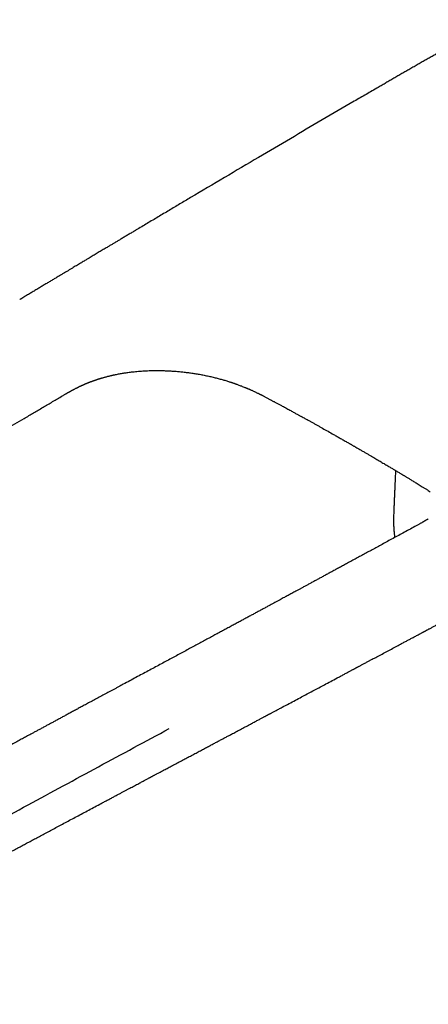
# Model space of a CAD drawing. Header units: millimetres. Extents: x 8 to 663, y 12 to 489.
# Tile 23 of 44: x 576 to 605, y 179 to 250. Entities that reach past the tile are written whole.
import ezdxf

# ---------------------------------------------------------------- set-up
doc = ezdxf.new("R2010")
doc.units = ezdxf.units.MM

msp = doc.modelspace()

# ---------------------------------------------------------------- linework, layer by layer
at = {"color": 7, "linetype": 'Continuous', "lineweight": 30}
for p, q in [((579.003, 223.263), (579.065, 223.3)), ((594.114, 222.944), (594.113, 222.945))]:
    msp.add_line(p, q, dxfattribs=at)
for points, knots in [([(610.4, 250.442), (610.307, 250.391), (610.125, 250.291), (609.858, 250.144), (609.601, 250.001), (609.353, 249.863), (609.115, 249.731), (608.886, 249.603), (608.666, 249.48), (608.452, 249.361), (608.245, 249.245), (608.045, 249.132), (607.854, 249.025), (607.674, 248.923), (607.503, 248.827), (607.35, 248.74), (607.212, 248.663), (607.09, 248.593), (606.974, 248.528), (606.866, 248.467), (606.766, 248.41), (606.672, 248.357), (606.452, 248.232), (606.17, 248.071), (605.824, 247.874), (605.543, 247.713), (605.26, 247.551), (604.972, 247.387), (604.679, 247.218), (604.378, 247.045), (604.082, 246.875), (603.792, 246.708), (603.508, 246.544), (603.22, 246.378), (602.931, 246.211), (602.643, 246.044), (602.358, 245.879), (602.075, 245.715), (601.742, 245.522), (601.36, 245.3), (600.929, 245.049), (600.5, 244.8), (599.444, 244.184), (597.762, 243.2), (595.458, 241.847), (593.107, 240.461), (590.707, 239.041), (588.818, 237.919), (587.486, 237.128), (586.707, 236.664), (585.92, 236.196), (585.129, 235.724), (584.517, 235.359), (584.086, 235.102), (583.838, 234.954), (583.592, 234.808), (583.354, 234.665), (583.124, 234.528), (582.905, 234.397), (582.695, 234.272), (582.494, 234.152), (582.271, 234.019), (582.022, 233.87), (581.742, 233.702), (581.453, 233.53), (581.158, 233.353), (580.922, 233.212), (580.747, 233.107), (580.631, 233.038), (580.508, 232.964), (580.377, 232.886), (580.239, 232.803), (580.093, 232.716), (579.939, 232.624), (579.775, 232.526), (579.6, 232.421), (579.415, 232.31), (579.221, 232.193), (579.018, 232.072), (578.807, 231.945), (578.587, 231.814), (578.36, 231.677), (578.123, 231.536), (577.879, 231.389), (577.625, 231.237), (577.364, 231.08), (577.099, 230.921), (576.832, 230.761), (576.562, 230.599), (576.285, 230.433), (576.074, 230.306), (575.955, 230.234), (575.932, 230.22)], [0, 0, 0, 0, 0.007736, 0.015211, 0.022429, 0.02939, 0.036098, 0.042552, 0.048751, 0.054695, 0.06065, 0.066326, 0.071722, 0.076839, 0.081676, 0.086235, 0.08992, 0.0934, 0.096676, 0.099746, 0.102612, 0.105273, 0.10776, 0.121404, 0.129386, 0.13742, 0.145507, 0.153684, 0.162086, 0.170726, 0.179604, 0.187567, 0.195711, 0.204035, 0.212382, 0.220663, 0.228878, 0.237028, 0.245112, 0.257683, 0.270096, 0.282455, 0.294814, 0.361696, 0.428579, 0.495462, 0.566967, 0.638472, 0.66101, 0.683796, 0.706841, 0.730055, 0.753311, 0.760612, 0.767918, 0.77516, 0.782162, 0.788914, 0.795302, 0.80145, 0.807356, 0.813022, 0.821037, 0.829271, 0.837724, 0.846395, 0.855285, 0.85847, 0.861852, 0.865459, 0.869293, 0.873353, 0.877639, 0.882152, 0.88689, 0.892096, 0.89755, 0.903253, 0.909203, 0.915402, 0.921849, 0.928543, 0.935486, 0.942677, 0.950116, 0.957803, 0.965738, 0.973447, 0.981377, 0.989527, 0.997898, 1, 1, 1, 1]), ([(582.181, 224.651), (582.216, 224.661), (582.283, 224.678), (582.379, 224.702), (582.462, 224.722), (582.534, 224.739), (582.594, 224.753), (582.642, 224.764), (582.68, 224.772), (582.71, 224.779), (582.738, 224.785), (582.781, 224.794), (582.841, 224.807), (582.94, 224.827), (583.064, 224.851), (583.206, 224.877), (583.343, 224.9), (583.474, 224.921), (583.606, 224.941), (583.753, 224.962), (583.917, 224.983), (584.099, 225.005), (584.293, 225.025), (584.498, 225.043), (584.714, 225.06), (584.934, 225.074), (585.158, 225.085), (585.385, 225.092), (585.622, 225.097), (585.865, 225.098), (586.137, 225.096), (586.431, 225.088), (586.747, 225.074), (587.066, 225.054), (587.386, 225.028), (587.709, 224.996), (588.027, 224.959), (588.338, 224.916), (588.658, 224.867), (588.986, 224.81), (589.319, 224.745), (589.643, 224.675), (589.956, 224.602), (590.253, 224.526), (590.533, 224.449), (590.797, 224.372), (590.998, 224.309), (591.136, 224.264), (591.213, 224.239), (591.282, 224.216), (591.342, 224.195), (591.394, 224.177), (591.438, 224.162), (591.473, 224.15), (591.501, 224.14), (591.518, 224.134), (591.53, 224.129), (591.543, 224.125), (591.563, 224.118), (591.615, 224.099), (591.698, 224.068), (591.81, 224.026), (591.931, 223.98), (592.057, 223.93), (592.154, 223.891), (592.221, 223.863), (592.258, 223.848), (592.293, 223.833), (592.325, 223.82), (592.352, 223.809), (592.372, 223.8), (592.388, 223.794), (592.407, 223.785), (592.436, 223.773), (592.479, 223.755), (592.529, 223.733), (592.596, 223.703), (592.672, 223.669), (592.756, 223.631), (592.836, 223.594), (592.917, 223.556), (593.003, 223.515), (593.077, 223.48), (593.134, 223.452), (593.169, 223.435), (593.196, 223.422), (593.216, 223.412), (593.233, 223.403), (593.251, 223.394), (593.273, 223.384), (593.299, 223.37), (593.332, 223.354), (593.372, 223.334), (593.419, 223.31), (593.476, 223.281), (593.544, 223.246), (593.623, 223.205), (593.711, 223.159), (593.801, 223.111), (593.891, 223.063), (593.981, 223.015), (594.056, 222.975), (594.101, 222.95), (594.114, 222.944)], [0, 0, 0, 0, 0.0095339, 0.0180103, 0.0254275, 0.031784, 0.0369999, 0.0411885, 0.0443495, 0.0467295, 0.049138, 0.0516381, 0.0578937, 0.064658, 0.0772443, 0.0896873, 0.1006699, 0.111531, 0.1223124, 0.1334914, 0.1474973, 0.162266, 0.1778038, 0.1941185, 0.2112202, 0.2291213, 0.2461621, 0.2639057, 0.2823619, 0.3014499, 0.3205311, 0.3452298, 0.3695514, 0.3934784, 0.4187218, 0.443582, 0.4680803, 0.4922366, 0.5160895, 0.5428489, 0.5691735, 0.5949914, 0.6202475, 0.6449173, 0.6674428, 0.6895123, 0.711149, 0.7183211, 0.7249718, 0.7309124, 0.7361425, 0.7406615, 0.7444688, 0.7475638, 0.7499346, 0.7516002, 0.7521683, 0.753071, 0.7548975, 0.7576494, 0.7668379, 0.7768131, 0.7875775, 0.7989825, 0.810932, 0.8143144, 0.8177386, 0.8211905, 0.8242522, 0.8267284, 0.8286186, 0.8299225, 0.8311896, 0.8340734, 0.8380502, 0.8430997, 0.8483691, 0.8569435, 0.8648845, 0.8722752, 0.8800512, 0.8884732, 0.8975485, 0.9017973, 0.9052421, 0.9078795, 0.909707, 0.9112423, 0.9130589, 0.9151579, 0.9176822, 0.9209175, 0.9248759, 0.9295626, 0.9349841, 0.9419386, 0.9498378, 0.9587073, 0.9685833, 0.9770807, 0.9862599, 0.9961577, 1, 1, 1, 1]), ([(579.065, 223.299), (579.087, 223.312), (579.135, 223.34), (579.205, 223.382), (579.273, 223.422), (579.333, 223.457), (579.386, 223.487), (579.431, 223.514), (579.47, 223.536), (579.502, 223.554), (579.526, 223.568), (579.544, 223.578), (579.56, 223.587), (579.578, 223.597), (579.601, 223.61), (579.63, 223.626), (579.662, 223.644), (579.695, 223.662), (579.723, 223.678), (579.745, 223.69), (579.762, 223.699), (579.778, 223.708), (579.797, 223.718), (579.82, 223.731), (579.848, 223.745), (579.892, 223.769), (579.95, 223.799), (580.009, 223.829), (580.051, 223.851), (580.079, 223.865), (580.102, 223.876), (580.123, 223.887), (580.149, 223.899), (580.184, 223.916), (580.229, 223.938), (580.275, 223.96), (580.317, 223.98), (580.354, 223.997), (580.389, 224.013), (580.422, 224.028), (580.45, 224.041), (580.474, 224.052), (580.497, 224.062), (580.525, 224.075), (580.561, 224.09), (580.603, 224.109), (580.65, 224.129), (580.695, 224.148), (580.737, 224.165), (580.773, 224.18), (580.806, 224.194), (580.835, 224.205), (580.859, 224.215), (580.888, 224.226), (580.925, 224.241), (580.972, 224.259), (581.022, 224.279), (581.073, 224.298), (581.12, 224.315), (581.162, 224.331), (581.202, 224.345), (581.245, 224.361), (581.291, 224.377), (581.339, 224.394), (581.383, 224.409), (581.423, 224.423), (581.46, 224.435), (581.501, 224.449), (581.543, 224.462), (581.582, 224.475), (581.616, 224.486), (581.642, 224.494), (581.661, 224.5), (581.677, 224.505), (581.696, 224.511), (581.724, 224.52), (581.762, 224.532), (581.809, 224.546), (581.864, 224.563), (581.93, 224.582), (582.005, 224.603), (582.09, 224.627), (582.149, 224.643), (582.181, 224.651)], [0, 0, 0, 0, 0.022985, 0.049669, 0.073422, 0.094378, 0.112644, 0.128306, 0.142063, 0.15306, 0.161343, 0.166942, 0.172015, 0.178492, 0.186361, 0.196613, 0.208519, 0.220869, 0.231072, 0.239061, 0.244044, 0.249206, 0.255888, 0.264083, 0.273784, 0.284956, 0.311061, 0.334612, 0.345632, 0.355347, 0.363246, 0.369502, 0.376824, 0.389449, 0.405508, 0.423105, 0.435959, 0.448279, 0.460069, 0.471262, 0.480821, 0.488393, 0.494523, 0.504062, 0.515843, 0.529794, 0.545109, 0.561573, 0.572976, 0.58487, 0.59591, 0.604979, 0.612079, 0.618921, 0.631778, 0.64707, 0.662702, 0.678416, 0.693455, 0.705945, 0.716665, 0.730301, 0.744662, 0.758606, 0.773045, 0.783201, 0.794205, 0.806054, 0.818747, 0.831219, 0.840615, 0.84812, 0.853736, 0.857472, 0.862152, 0.870081, 0.881254, 0.894337, 0.910127, 0.928611, 0.949768, 0.973575, 1, 1, 1, 1]), ([(558.829, 211.245), (558.939, 211.311), (559.2, 211.468), (559.617, 211.719), (560.083, 211.999), (560.558, 212.283), (561.041, 212.574), (561.524, 212.863), (562.005, 213.152), (562.485, 213.439), (562.972, 213.731), (563.468, 214.028), (563.971, 214.329), (564.482, 214.635), (565.001, 214.945), (565.527, 215.26), (566.062, 215.58), (566.601, 215.901), (567.144, 216.226), (567.692, 216.553), (568.247, 216.884), (568.813, 217.221), (569.391, 217.565), (569.979, 217.916), (570.576, 218.271), (571.18, 218.63), (571.788, 218.992), (572.401, 219.356), (573.017, 219.721), (573.641, 220.092), (574.277, 220.469), (574.925, 220.853), (575.586, 221.244), (576.254, 221.639), (576.93, 222.039), (577.614, 222.444), (578.306, 222.852), (578.77, 223.126), (579.004, 223.264)], [0, 0, 0, 0, 0.016297, 0.039027, 0.062187, 0.085778, 0.1098, 0.134253, 0.157704, 0.181538, 0.205755, 0.230356, 0.255341, 0.280709, 0.306461, 0.332596, 0.359115, 0.386017, 0.412811, 0.439975, 0.467508, 0.495408, 0.524195, 0.553364, 0.582916, 0.61285, 0.643168, 0.673317, 0.703836, 0.734725, 0.765983, 0.798261, 0.830924, 0.863971, 0.897403, 0.931219, 0.965418, 1, 1, 1, 1]), ([(594.113, 222.944), (594.172, 222.912), (594.298, 222.844), (594.489, 222.741), (594.682, 222.636), (594.865, 222.537), (595.038, 222.443), (595.198, 222.356), (595.346, 222.275), (595.481, 222.201), (595.608, 222.132), (595.726, 222.067), (595.836, 222.007), (595.936, 221.952), (596.029, 221.901), (596.112, 221.855), (596.187, 221.814), (596.275, 221.765), (596.382, 221.707), (596.518, 221.631), (596.669, 221.548), (596.835, 221.455), (597.01, 221.358), (597.193, 221.257), (597.384, 221.15), (597.581, 221.04), (597.846, 220.891), (598.178, 220.705), (598.483, 220.532), (598.7, 220.409), (598.826, 220.338), (598.952, 220.266), (599.077, 220.195), (599.207, 220.121), (599.34, 220.045), (599.472, 219.969), (599.594, 219.899), (599.69, 219.844), (599.762, 219.803), (599.815, 219.773), (599.87, 219.741), (599.931, 219.706), (600, 219.666), (600.049, 219.638), (600.075, 219.623)], [0, 0, 0, 0, 0.028539, 0.061537, 0.092941, 0.122751, 0.150971, 0.177602, 0.201259, 0.223508, 0.24435, 0.263786, 0.281817, 0.298445, 0.313671, 0.327496, 0.33992, 0.350944, 0.371329, 0.392789, 0.419038, 0.446753, 0.475931, 0.506571, 0.538672, 0.572111, 0.60596, 0.672946, 0.74078, 0.762275, 0.783854, 0.805517, 0.827243, 0.848244, 0.8729, 0.895785, 0.916899, 0.936245, 0.945672, 0.954615, 0.963736, 0.974324, 0.986412, 1, 1, 1, 1]), ([(600.075, 219.623), (600.151, 219.579), (600.298, 219.494), (600.515, 219.368), (600.724, 219.247), (600.925, 219.13), (601.118, 219.018), (601.299, 218.912), (601.469, 218.812), (601.629, 218.718), (601.782, 218.628), (601.927, 218.542), (602.071, 218.457), (602.212, 218.374), (602.351, 218.292), (602.481, 218.214), (602.602, 218.142), (602.716, 218.074), (602.824, 218.01), (602.926, 217.948), (603.032, 217.885), (603.14, 217.82), (603.25, 217.755), (603.351, 217.694), (603.431, 217.645), (603.492, 217.608), (603.537, 217.581), (603.585, 217.553), (603.638, 217.52), (603.701, 217.483), (603.77, 217.44), (603.847, 217.394), (603.931, 217.343), (604.023, 217.287), (604.122, 217.227), (604.229, 217.162), (604.345, 217.091), (604.467, 217.016), (604.6, 216.935), (604.743, 216.848), (604.896, 216.753), (605.058, 216.654), (605.227, 216.549), (605.394, 216.446), (605.505, 216.377), (605.556, 216.345)], [0, 0, 0, 0, 0.039413, 0.077499, 0.11426, 0.149693, 0.183799, 0.216576, 0.246263, 0.274767, 0.302088, 0.328226, 0.353179, 0.379628, 0.404601, 0.428095, 0.45011, 0.47068, 0.490253, 0.50896, 0.5268, 0.548251, 0.568297, 0.586937, 0.60417, 0.612634, 0.620713, 0.629008, 0.638883, 0.650387, 0.663523, 0.677583, 0.693132, 0.710169, 0.728696, 0.748713, 0.770222, 0.793225, 0.817723, 0.844992, 0.873906, 0.904467, 0.936677, 0.970539, 1, 1, 1, 1]), ([(603.044, 217.878), (603.043, 217.858), (603.039, 217.769), (603.032, 217.61), (603.023, 217.399), (603.014, 217.18), (603.004, 216.954), (602.994, 216.719), (602.983, 216.46), (602.971, 216.175), (602.958, 215.862), (602.944, 215.537), (602.93, 215.201), (602.918, 214.908), (602.911, 214.728), (602.908, 214.664)], [0, 0, 0, 0, 0.018898, 0.08235, 0.148548, 0.216238, 0.286576, 0.359563, 0.4352, 0.528697, 0.625948, 0.726954, 0.831714, 0.940229, 1, 1, 1, 1]), ([(602.908, 214.664), (602.908, 214.652), (602.907, 214.626), (602.905, 214.585), (602.904, 214.535), (602.903, 214.477), (602.902, 214.417), (602.901, 214.354), (602.901, 214.292), (602.901, 214.225), (602.902, 214.156), (602.903, 214.084), (602.905, 214.012), (602.907, 213.942), (602.91, 213.879), (602.912, 213.824), (602.915, 213.777), (602.917, 213.737), (602.919, 213.701), (602.922, 213.664), (602.925, 213.62), (602.929, 213.571), (602.933, 213.516), (602.938, 213.456), (602.945, 213.388), (602.953, 213.31), (602.962, 213.224), (602.973, 213.135), (602.981, 213.072), (602.986, 213.038), (602.987, 213.035)], [0, 0, 0, 0, 0.018351, 0.042118, 0.071318, 0.105958, 0.146039, 0.18135, 0.220019, 0.262046, 0.306301, 0.348067, 0.396975, 0.440995, 0.480132, 0.514387, 0.543764, 0.568265, 0.587957, 0.611153, 0.638258, 0.669228, 0.703249, 0.740017, 0.779532, 0.82963, 0.883099, 0.937824, 0.993535, 1, 1, 1, 1]), ([(605.409, 214.384), (605.389, 214.372), (605.352, 214.349), (605.301, 214.317), (605.257, 214.29), (605.222, 214.269), (605.196, 214.254), (605.176, 214.242), (605.158, 214.231), (605.137, 214.219), (605.112, 214.204), (605.08, 214.185), (605.039, 214.161), (604.988, 214.133), (604.931, 214.1), (604.866, 214.063), (604.794, 214.023), (604.715, 213.979), (604.628, 213.93), (604.535, 213.879), (604.47, 213.844), (604.438, 213.826)], [0, 0, 0, 0, 0.066136, 0.122961, 0.170449, 0.208551, 0.237212, 0.253556, 0.271589, 0.293674, 0.319837, 0.350109, 0.394644, 0.446008, 0.50434, 0.569818, 0.642667, 0.721658, 0.808351, 0.903138, 1, 1, 1, 1]), ([(604.438, 213.826), (604.294, 213.748), (604.01, 213.593), (603.587, 213.362), (603.174, 213.137), (602.77, 212.917), (602.375, 212.702), (601.996, 212.495), (601.633, 212.297), (601.285, 212.108), (600.946, 211.923), (600.614, 211.742), (600.29, 211.566), (599.975, 211.395), (599.667, 211.227), (599.368, 211.065), (599.076, 210.906), (598.795, 210.753), (598.522, 210.605), (598.26, 210.462), (598.005, 210.324), (597.756, 210.189), (597.514, 210.057), (597.278, 209.929), (597.051, 209.806), (596.831, 209.687), (596.621, 209.573), (596.42, 209.463), (596.228, 209.359), (596.044, 209.259), (595.873, 209.167), (595.716, 209.081), (595.571, 209.003), (595.432, 208.928), (595.297, 208.855), (595.162, 208.781), (595.022, 208.705), (594.875, 208.626), (594.711, 208.537), (594.528, 208.438), (594.326, 208.328), (594.115, 208.214), (593.894, 208.094), (593.664, 207.97), (593.43, 207.843), (593.192, 207.714), (592.95, 207.583), (592.701, 207.448), (592.443, 207.308), (592.176, 207.164), (591.902, 207.016), (591.62, 206.863), (591.329, 206.706), (591.03, 206.545), (590.725, 206.38), (590.414, 206.211), (590.097, 206.04), (589.772, 205.864), (589.437, 205.683), (589.091, 205.497), (588.736, 205.305), (588.373, 205.109), (588.001, 204.909), (587.623, 204.705), (587.24, 204.498), (586.851, 204.288), (586.454, 204.075), (586.047, 203.855), (585.628, 203.63), (585.199, 203.398), (584.762, 203.163), (584.316, 202.923), (583.862, 202.678), (583.442, 202.453), (583.174, 202.309), (583.06, 202.247)], [0, 0, 0, 0, 0.020235, 0.040044, 0.059427, 0.078385, 0.096917, 0.115024, 0.131706, 0.14801, 0.163936, 0.179483, 0.194652, 0.209443, 0.223855, 0.237889, 0.251544, 0.264822, 0.277494, 0.289801, 0.301743, 0.31332, 0.324733, 0.335767, 0.346423, 0.3567, 0.3666, 0.375954, 0.384943, 0.393567, 0.401827, 0.408893, 0.415668, 0.422152, 0.42835, 0.434621, 0.441185, 0.44804, 0.455188, 0.464223, 0.473686, 0.483576, 0.493893, 0.504638, 0.51581, 0.526735, 0.53804, 0.549725, 0.56179, 0.574235, 0.587059, 0.600264, 0.613849, 0.627813, 0.642157, 0.656615, 0.67144, 0.686631, 0.702189, 0.718405, 0.735002, 0.751979, 0.769336, 0.787072, 0.804862, 0.823018, 0.84154, 0.86043, 0.880082, 0.900116, 0.920531, 0.941328, 0.962506, 0.984066, 1, 1, 1, 1]), ([(516.324, 167.747), (516.324, 167.747), (516.349, 167.74), (516.4, 167.726), (516.478, 167.704), (516.548, 167.685), (516.607, 167.669), (516.649, 167.657), (516.684, 167.648), (516.709, 167.641), (516.729, 167.636), (516.749, 167.631), (516.773, 167.624), (516.803, 167.616), (516.838, 167.607), (516.881, 167.596), (516.933, 167.582), (516.993, 167.567), (517.057, 167.55), (517.112, 167.536), (517.158, 167.524), (517.194, 167.515), (517.23, 167.506), (517.268, 167.497), (517.306, 167.487), (517.342, 167.478), (517.373, 167.471), (517.396, 167.465), (517.413, 167.461), (517.427, 167.457), (517.44, 167.454), (517.455, 167.451), (517.473, 167.446), (517.501, 167.439), (517.542, 167.43), (517.597, 167.416), (517.661, 167.401), (517.729, 167.385), (517.797, 167.369), (517.864, 167.354), (517.945, 167.336), (518.04, 167.315), (518.147, 167.292), (518.233, 167.273), (518.298, 167.26), (518.345, 167.25), (518.388, 167.241), (518.426, 167.234), (518.455, 167.228), (518.479, 167.223), (518.508, 167.217), (518.549, 167.209), (518.607, 167.198), (518.672, 167.185), (518.746, 167.171), (518.826, 167.157), (518.914, 167.141), (519.006, 167.124), (519.099, 167.108), (519.27, 167.08), (519.518, 167.04), (519.839, 166.995), (520.127, 166.958), (520.389, 166.929), (520.628, 166.904), (520.873, 166.882), (521.111, 166.863), (521.343, 166.847), (521.521, 166.837), (521.655, 166.83), (521.743, 166.826), (521.825, 166.822), (521.903, 166.819), (521.975, 166.816), (522.04, 166.814), (522.096, 166.812), (522.145, 166.81), (522.185, 166.809), (522.216, 166.808), (522.239, 166.807), (522.257, 166.807), (522.272, 166.807), (522.289, 166.806), (522.313, 166.805), (522.348, 166.805), (522.394, 166.803), (522.45, 166.802), (522.515, 166.801), (522.589, 166.799), (522.673, 166.798), (522.765, 166.796), (522.867, 166.795), (522.977, 166.794), (523.096, 166.792), (523.224, 166.791), (523.384, 166.79), (523.574, 166.788), (523.789, 166.787), (524.052, 166.786), (524.362, 166.787), (524.717, 166.791), (525.066, 166.799), (525.356, 166.809), (525.587, 166.819), (525.761, 166.827), (525.934, 166.837), (526.103, 166.847), (526.266, 166.857), (526.411, 166.868), (526.536, 166.877), (526.644, 166.886), (526.747, 166.895), (526.845, 166.904), (526.939, 166.913), (527.029, 166.922), (527.114, 166.931), (527.197, 166.94), (527.283, 166.95), (527.375, 166.96), (527.477, 166.973), (527.57, 166.984), (527.645, 166.994), (527.697, 167.001), (527.733, 167.006), (527.755, 167.009), (527.766, 167.011), (527.778, 167.013), (527.794, 167.015), (527.819, 167.018), (527.886, 167.028), (527.988, 167.043), (528.121, 167.064), (528.248, 167.084), (528.369, 167.105), (528.484, 167.125), (528.593, 167.145), (528.699, 167.164), (528.802, 167.184), (528.901, 167.204), (528.993, 167.222), (529.078, 167.24), (529.162, 167.258), (529.245, 167.276), (529.327, 167.293), (529.399, 167.31), (529.463, 167.324), (529.517, 167.336), (529.562, 167.347), (529.595, 167.355), (529.618, 167.36), (529.638, 167.365), (529.661, 167.37), (529.691, 167.377), (529.729, 167.387), (529.778, 167.398), (529.839, 167.413), (529.913, 167.432), (529.999, 167.454), (530.122, 167.485), (530.277, 167.526), (530.46, 167.576), (530.638, 167.626), (530.823, 167.679), (531.015, 167.736), (531.213, 167.797), (531.368, 167.846), (531.482, 167.882), (531.556, 167.906), (531.63, 167.93), (531.702, 167.954), (531.774, 167.978), (531.837, 167.999), (531.89, 168.017), (531.93, 168.031), (531.962, 168.042), (531.987, 168.05), (532.012, 168.059), (532.041, 168.069), (532.077, 168.082), (532.119, 168.096), (532.164, 168.112), (532.213, 168.129), (532.263, 168.147), (532.314, 168.165), (532.394, 168.193), (532.504, 168.233), (532.645, 168.285), (532.789, 168.338), (532.936, 168.393), (533.09, 168.452), (533.249, 168.514), (533.416, 168.579), (533.591, 168.648), (533.77, 168.72), (533.953, 168.795), (534.141, 168.873), (534.307, 168.943), (534.451, 169.003), (534.567, 169.053), (534.679, 169.101), (534.783, 169.145), (534.879, 169.187), (534.967, 169.226), (535.047, 169.261), (535.117, 169.292), (535.179, 169.319), (535.233, 169.343), (535.275, 169.362), (535.308, 169.376), (535.331, 169.387), (535.353, 169.396), (535.378, 169.407), (535.414, 169.424), (535.461, 169.445), (535.518, 169.47), (535.616, 169.514), (535.754, 169.577), (535.965, 169.672), (536.212, 169.786), (536.499, 169.919), (536.794, 170.058), (537.1, 170.202), (537.415, 170.353), (537.739, 170.509), (538.064, 170.666), (538.388, 170.825), (538.71, 170.984), (539.041, 171.148), (539.38, 171.316), (539.726, 171.49), (540.064, 171.66), (540.391, 171.826), (540.705, 171.986), (541.021, 172.147), (541.335, 172.309), (541.647, 172.469), (541.955, 172.628), (542.345, 172.829), (542.812, 173.072), (543.355, 173.354), (543.885, 173.63), (544.4, 173.9), (544.902, 174.162), (545.394, 174.42), (545.877, 174.673), (546.352, 174.922), (546.817, 175.166), (547.261, 175.399), (547.684, 175.621), (548.086, 175.832), (548.481, 176.039), (548.868, 176.242), (549.249, 176.442), (549.74, 176.7), (550.343, 177.016), (551.055, 177.391), (551.758, 177.761), (552.452, 178.128), (553.137, 178.491), (553.813, 178.85), (554.357, 179.139), (554.774, 179.361), (555.068, 179.517), (555.368, 179.677), (555.675, 179.84), (555.989, 180.007), (556.311, 180.178), (556.65, 180.359), (557.009, 180.551), (557.388, 180.752), (557.775, 180.959), (558.17, 181.17), (558.57, 181.382), (558.972, 181.597), (559.377, 181.813), (559.791, 182.034), (560.212, 182.259), (560.641, 182.489), (561.07, 182.718), (561.498, 182.947), (561.925, 183.175), (562.359, 183.407), (562.8, 183.643), (563.223, 183.87), (563.627, 184.086), (564.011, 184.291), (564.4, 184.5), (564.794, 184.711), (565.191, 184.923), (565.61, 185.148), (566.048, 185.383), (566.502, 185.626), (566.949, 185.866), (567.409, 186.113), (567.881, 186.366), (568.364, 186.624), (568.837, 186.878), (569.302, 187.128), (569.757, 187.372), (570.204, 187.611), (570.641, 187.846), (571.076, 188.079), (571.508, 188.311), (571.937, 188.541), (572.356, 188.766), (572.765, 188.985), (573.164, 189.199), (573.535, 189.398), (573.879, 189.582), (574.196, 189.752), (574.507, 189.919), (574.81, 190.081), (575.085, 190.229), (575.334, 190.362), (575.562, 190.484), (575.793, 190.608), (576.03, 190.735), (576.297, 190.878), (576.595, 191.037), (576.925, 191.214), (577.266, 191.397), (577.617, 191.585), (577.978, 191.778), (578.351, 191.977), (578.733, 192.182), (579.126, 192.392), (579.529, 192.608), (579.943, 192.829), (580.368, 193.056), (580.803, 193.288), (581.248, 193.526), (581.628, 193.728), (581.939, 193.895), (582.18, 194.023), (582.422, 194.152), (582.661, 194.28), (582.894, 194.404), (583.112, 194.52), (583.317, 194.629), (583.509, 194.732), (583.692, 194.829), (583.867, 194.922), (584.037, 195.013), (584.203, 195.101), (584.364, 195.187), (584.515, 195.267), (584.655, 195.341), (584.784, 195.41), (584.901, 195.473), (585.006, 195.529), (585.1, 195.578), (585.184, 195.623), (585.259, 195.663), (585.319, 195.695), (585.367, 195.72), (585.405, 195.74), (585.442, 195.76), (585.481, 195.781), (585.524, 195.804), (585.571, 195.829), (585.627, 195.859), (585.694, 195.894), (585.773, 195.936), (585.863, 195.984), (585.963, 196.037), (586.071, 196.094), (586.184, 196.155), (586.304, 196.218), (586.432, 196.286), (586.569, 196.359), (586.715, 196.437), (586.87, 196.519), (587.028, 196.603), (587.19, 196.69), (587.353, 196.776), (587.517, 196.863), (587.679, 196.949), (587.84, 197.035), (588.056, 197.15), (588.327, 197.294), (588.649, 197.465), (588.961, 197.631), (589.263, 197.792), (589.547, 197.943), (589.813, 198.084), (590.062, 198.217), (590.303, 198.345), (590.536, 198.469), (590.763, 198.59), (590.987, 198.709), (591.243, 198.845), (591.532, 198.999), (591.857, 199.172), (592.189, 199.349), (592.456, 199.491), (592.655, 199.597), (592.785, 199.666), (592.915, 199.736), (593.042, 199.804), (593.164, 199.869), (593.275, 199.928), (593.376, 199.982), (593.468, 200.03), (593.551, 200.075), (593.627, 200.115), (593.695, 200.151), (593.755, 200.183), (593.808, 200.212), (593.859, 200.239), (593.912, 200.267), (593.973, 200.299), (594.04, 200.335), (594.115, 200.375), (594.197, 200.419), (594.289, 200.468), (594.39, 200.522), (594.5, 200.58), (594.618, 200.643), (594.742, 200.709), (594.993, 200.843), (595.352, 201.034), (595.819, 201.284), (596.302, 201.541), (596.818, 201.816), (597.364, 202.107), (598.035, 202.464), (598.562, 202.746), (598.946, 202.951), (599.066, 203.014), (599.185, 203.078), (599.304, 203.142), (599.422, 203.205), (599.536, 203.266), (599.644, 203.323), (599.743, 203.376), (599.834, 203.424), (599.917, 203.468), (599.991, 203.508), (600.053, 203.541), (600.104, 203.569), (600.145, 203.59), (600.181, 203.61), (600.213, 203.626), (600.244, 203.643), (600.28, 203.662), (600.326, 203.687), (600.383, 203.717), (600.449, 203.752), (600.523, 203.792), (600.605, 203.836), (600.694, 203.883), (600.792, 203.935), (600.897, 203.992), (601.029, 204.062), (601.183, 204.144), (601.357, 204.237), (601.531, 204.33), (601.705, 204.423), (602.079, 204.622), (602.649, 204.927), (603.24, 205.243), (603.651, 205.462), (603.88, 205.584), (604.101, 205.702), (604.287, 205.802), (604.442, 205.885), (604.567, 205.951), (604.689, 206.016), (604.807, 206.079), (604.904, 206.131), (604.979, 206.171), (605.03, 206.198), (605.073, 206.221), (605.108, 206.24), (605.134, 206.254), (605.151, 206.263), (605.161, 206.268), (605.169, 206.273), (605.178, 206.277), (605.192, 206.285), (605.214, 206.297), (605.245, 206.313), (605.283, 206.334), (605.332, 206.36), (605.392, 206.392), (605.463, 206.43), (605.545, 206.473), (605.636, 206.522), (605.736, 206.576), (605.847, 206.635), (605.967, 206.699), (606.098, 206.769), (606.238, 206.844), (606.387, 206.924), (606.547, 207.009), (606.716, 207.099), (606.895, 207.195), (607.018, 207.26), (607.081, 207.294)], [0, 0, 0, 0, 0.000009, 0.000674, 0.001379, 0.002128, 0.002584, 0.00298, 0.003292, 0.00352, 0.003677, 0.003845, 0.004064, 0.004334, 0.004655, 0.005026, 0.00553, 0.006083, 0.00667, 0.00729, 0.007613, 0.007944, 0.008283, 0.008631, 0.008988, 0.009342, 0.009633, 0.009852, 0.010004, 0.010105, 0.010226, 0.010369, 0.010537, 0.010727, 0.011164, 0.01169, 0.012304, 0.01297, 0.013621, 0.014255, 0.014872, 0.015958, 0.016987, 0.017944, 0.018432, 0.01889, 0.019317, 0.019685, 0.019971, 0.020178, 0.020376, 0.020827, 0.021393, 0.022075, 0.022781, 0.023579, 0.02447, 0.025403, 0.026335, 0.027267, 0.030591, 0.033902, 0.037197, 0.039695, 0.042276, 0.044938, 0.047679, 0.050153, 0.052684, 0.053693, 0.054706, 0.055656, 0.056523, 0.057366, 0.058113, 0.058765, 0.059321, 0.059783, 0.060149, 0.060409, 0.060592, 0.060764, 0.060948, 0.061177, 0.061607, 0.062146, 0.062794, 0.063548, 0.064409, 0.065377, 0.066449, 0.067626, 0.068905, 0.070286, 0.071768, 0.073347, 0.075869, 0.078342, 0.080773, 0.084895, 0.088915, 0.092836, 0.096661, 0.098625, 0.100562, 0.102471, 0.104352, 0.106159, 0.107872, 0.109095, 0.110265, 0.111383, 0.112448, 0.11346, 0.114419, 0.115326, 0.116207, 0.117077, 0.118056, 0.119143, 0.120339, 0.121009, 0.121562, 0.121998, 0.122138, 0.122259, 0.122362, 0.122509, 0.122777, 0.123167, 0.124636, 0.126045, 0.12739, 0.128671, 0.129888, 0.131041, 0.132131, 0.133255, 0.134302, 0.135272, 0.136164, 0.136984, 0.137942, 0.138803, 0.139567, 0.140234, 0.140805, 0.141278, 0.141654, 0.141848, 0.142025, 0.142267, 0.142584, 0.142983, 0.143464, 0.144138, 0.144927, 0.145831, 0.146851, 0.148826, 0.150761, 0.152648, 0.154485, 0.156642, 0.158729, 0.160771, 0.161563, 0.162348, 0.163128, 0.163901, 0.164668, 0.165394, 0.165916, 0.166345, 0.166679, 0.16692, 0.167154, 0.167468, 0.167862, 0.168293, 0.168792, 0.169323, 0.169857, 0.170393, 0.170932, 0.172417, 0.173922, 0.175447, 0.17701, 0.178655, 0.180356, 0.182141, 0.184009, 0.185961, 0.187894, 0.189903, 0.191987, 0.193251, 0.194526, 0.195724, 0.196833, 0.197873, 0.198819, 0.199672, 0.200432, 0.201099, 0.201672, 0.202152, 0.202463, 0.202717, 0.202916, 0.203168, 0.203528, 0.204083, 0.204692, 0.205357, 0.207244, 0.209179, 0.212173, 0.215278, 0.218492, 0.221816, 0.225251, 0.228795, 0.23245, 0.235896, 0.239435, 0.243066, 0.246788, 0.250603, 0.25451, 0.257932, 0.261421, 0.264924, 0.268396, 0.271837, 0.275247, 0.278626, 0.28474, 0.290749, 0.296654, 0.302305, 0.307857, 0.31331, 0.318664, 0.323919, 0.329075, 0.334132, 0.338681, 0.343146, 0.347529, 0.351828, 0.356044, 0.360198, 0.368211, 0.376123, 0.383934, 0.391644, 0.399254, 0.406763, 0.414171, 0.417399, 0.42065, 0.423982, 0.427393, 0.430885, 0.434457, 0.438109, 0.442219, 0.446425, 0.450729, 0.45513, 0.459628, 0.464046, 0.468555, 0.473153, 0.47784, 0.482618, 0.487485, 0.492157, 0.496908, 0.501738, 0.506649, 0.511639, 0.515859, 0.520133, 0.524464, 0.528849, 0.533288, 0.537709, 0.542847, 0.547907, 0.552888, 0.557791, 0.563267, 0.568643, 0.573917, 0.57909, 0.584162, 0.589133, 0.594003, 0.598771, 0.603659, 0.608435, 0.613101, 0.617655, 0.622099, 0.626431, 0.630049, 0.633586, 0.637041, 0.640415, 0.643708, 0.646239, 0.648744, 0.651312, 0.653952, 0.656664, 0.660225, 0.663903, 0.667697, 0.671608, 0.675634, 0.679777, 0.684036, 0.68841, 0.692901, 0.697508, 0.702232, 0.707071, 0.712026, 0.717098, 0.719746, 0.722425, 0.725135, 0.727825, 0.730408, 0.732882, 0.735114, 0.737249, 0.739287, 0.741228, 0.743071, 0.744976, 0.746764, 0.748436, 0.749992, 0.751432, 0.752755, 0.753897, 0.754935, 0.75587, 0.756702, 0.757431, 0.757888, 0.758293, 0.75869, 0.759126, 0.759602, 0.760117, 0.760705, 0.761465, 0.762345, 0.763343, 0.764461, 0.765699, 0.766927, 0.768253, 0.769678, 0.771202, 0.772824, 0.774545, 0.776364, 0.778118, 0.779948, 0.781779, 0.783585, 0.785368, 0.787127, 0.790816, 0.794396, 0.797867, 0.801228, 0.80448, 0.807342, 0.810113, 0.812795, 0.815386, 0.817886, 0.820361, 0.822879, 0.826412, 0.830027, 0.833724, 0.837503, 0.838935, 0.840378, 0.841833, 0.84328, 0.84464, 0.845903, 0.847004, 0.848019, 0.848948, 0.849791, 0.850547, 0.851217, 0.851801, 0.852324, 0.852915, 0.853592, 0.854342, 0.855175, 0.856091, 0.857091, 0.858231, 0.859462, 0.860785, 0.862185, 0.863595, 0.869166, 0.874184, 0.879242, 0.885316, 0.891432, 0.897535, 0.907745, 0.909078, 0.910411, 0.911742, 0.913072, 0.914402, 0.915694, 0.916894, 0.918002, 0.919017, 0.91994, 0.92077, 0.921508, 0.922023, 0.922481, 0.922882, 0.923226, 0.923539, 0.923908, 0.92445, 0.925086, 0.925818, 0.926644, 0.927564, 0.928561, 0.929649, 0.930828, 0.932098, 0.934037, 0.935989, 0.937937, 0.939881, 0.941822, 0.950445, 0.958998, 0.96166, 0.964223, 0.966688, 0.969055, 0.970492, 0.971891, 0.973251, 0.974571, 0.975851, 0.976507, 0.977076, 0.977559, 0.977956, 0.978267, 0.978417, 0.978534, 0.978598, 0.978689, 0.978818, 0.979081, 0.979428, 0.979859, 0.980373, 0.981064, 0.981864, 0.982773, 0.983792, 0.984921, 0.986158, 0.987506, 0.988962, 0.990528, 0.992204, 0.993989, 0.995883, 0.997887, 1, 1, 1, 1]), ([(583.06, 202.247), (582.993, 202.211), (582.8, 202.107), (582.485, 201.938), (582.118, 201.74), (581.761, 201.548), (581.412, 201.36), (581.073, 201.177), (580.751, 201.003), (580.448, 200.839), (580.161, 200.685), (579.882, 200.534), (579.61, 200.387), (579.347, 200.245), (579.091, 200.106), (578.842, 199.972), (578.602, 199.842), (578.369, 199.715), (578.143, 199.593), (577.926, 199.476), (577.704, 199.355), (577.479, 199.234), (577.252, 199.111), (577.035, 198.993), (576.839, 198.887), (576.662, 198.791), (576.503, 198.705), (576.35, 198.621), (576.198, 198.539), (576.047, 198.457), (575.705, 198.272), (575.197, 197.996), (574.52, 197.628), (573.826, 197.251), (573.089, 196.85), (572.312, 196.428), (571.531, 196.003), (570.751, 195.578), (569.97, 195.153), (569.189, 194.728), (568.507, 194.356), (567.922, 194.037), (567.435, 193.772), (566.948, 193.507), (566.462, 193.242), (565.975, 192.977), (565.488, 192.712), (565.003, 192.448), (564.516, 192.183), (564.031, 191.919), (563.549, 191.656), (563.077, 191.4), (562.616, 191.149), (562.166, 190.904), (561.83, 190.722), (561.606, 190.6), (561.488, 190.536), (561.366, 190.469), (561.239, 190.4), (561.105, 190.328), (560.966, 190.252), (560.814, 190.17), (560.652, 190.081), (560.477, 189.986), (560.295, 189.887), (560.105, 189.784), (559.9, 189.673), (559.679, 189.553), (559.441, 189.424), (559.194, 189.29), (558.938, 189.151), (558.672, 189.007), (558.397, 188.858), (558.114, 188.704), (557.82, 188.545), (557.518, 188.382), (557.206, 188.213), (556.886, 188.039), (556.555, 187.861), (556.216, 187.677), (555.868, 187.489), (555.51, 187.295), (555.137, 187.094), (554.748, 186.884), (554.343, 186.666), (553.929, 186.442), (553.504, 186.213), (553.069, 185.979), (552.775, 185.821), (552.627, 185.741)], [0, 0, 0, 0, 0.006612, 0.018933, 0.030953, 0.042674, 0.054095, 0.065216, 0.076038, 0.085696, 0.095101, 0.104256, 0.113159, 0.121811, 0.130212, 0.138362, 0.146261, 0.153908, 0.161305, 0.168451, 0.175346, 0.18315, 0.190606, 0.197713, 0.204472, 0.209934, 0.215145, 0.220134, 0.2251, 0.230078, 0.235069, 0.258773, 0.280181, 0.30182, 0.327199, 0.352848, 0.378535, 0.404222, 0.429909, 0.455597, 0.481285, 0.497306, 0.513326, 0.529347, 0.545368, 0.561389, 0.57741, 0.593429, 0.609246, 0.625471, 0.641344, 0.656863, 0.672029, 0.686841, 0.7013, 0.705126, 0.708952, 0.712946, 0.71714, 0.721535, 0.726131, 0.730927, 0.736435, 0.742185, 0.748178, 0.754413, 0.760892, 0.768408, 0.776227, 0.784348, 0.792771, 0.801497, 0.810524, 0.819854, 0.829485, 0.839419, 0.849654, 0.860191, 0.87103, 0.88217, 0.893612, 0.905356, 0.917401, 0.930342, 0.943614, 0.957216, 0.971148, 0.985409, 1, 1, 1, 1]), ([(556.177, 182.671), (557.875, 183.588), (561.272, 185.422), (566.36, 188.185), (571.445, 190.952), (576.531, 193.718), (581.619, 196.481), (585.015, 198.315), (586.714, 199.232)], [0, 0, 0, 0, 0.166667, 0.333333, 0.5, 0.666667, 0.833333, 1, 1, 1, 1])]:
    msp.add_open_spline(points, degree=3, knots=knots, dxfattribs=at)

doc.saveas('drawing.dxf')
